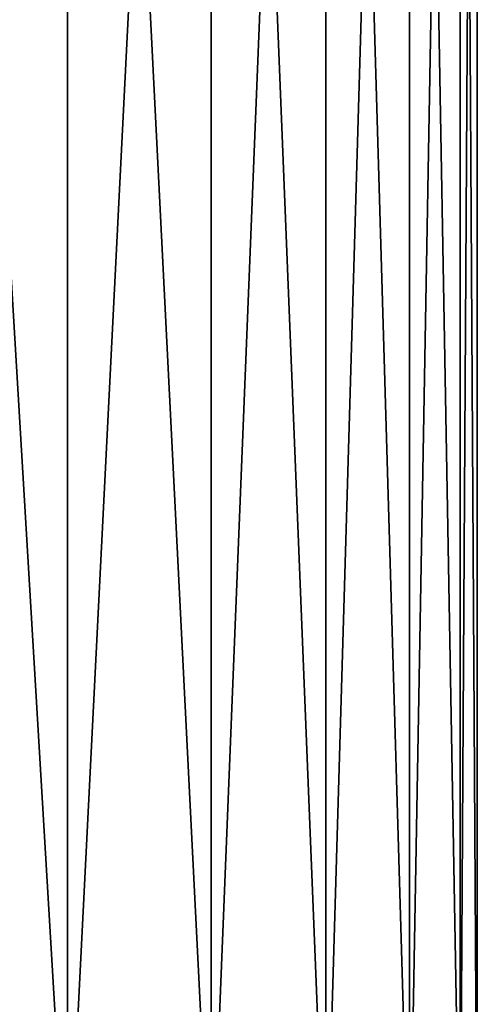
# Model space of a CAD drawing. Header units: metres. Extents: x -109 to 109, y -144 to 54.
# Tile 146 of 150: x 86.25 to 89.5, y 24.15 to 31.15. Entities that reach past the tile are written whole.
import ezdxf

# ---------------------------------------------------------------- set-up
doc = ezdxf.new("R2010")
doc.units = ezdxf.units.M
doc.layers.add('solid_20062313_XXX', color=7, linetype='CONTINUOUS')

msp = doc.modelspace()

# ---------------------------------------------------------------- linework, layer by layer
at = {"layer": 'solid_20062313_XXX'}
for points in [[(85.373123, 42.900002, -9.500917), (86.584206, 42.900002, -8.204192), (85.373177, 22.6, -9.500877)], [(85.373123, 42.900002, 9.500917), (85.373177, 22.6, 9.500877), (86.584236, 22.6, 8.204159)], [(86.584206, 42.900002, 8.204192), (85.373123, 42.900002, 9.500917), (86.584236, 22.6, 8.204159)], [(86.584206, 42.900002, -8.204192), (86.584236, 22.6, -8.204159), (85.373177, 22.6, -9.500877)], [(86.584206, 42.900002, -8.204192), (87.607491, 42.900002, -6.75452), (86.584236, 22.6, -8.204159)], [(86.584206, 42.900002, 8.204192), (86.584236, 22.6, 8.204159), (87.607445, 22.6, 6.754608)], [(87.607491, 42.900002, 6.75452), (86.584206, 42.900002, 8.204192), (87.607445, 22.6, 6.754608)], [(87.607491, 42.900002, -6.75452), (87.607445, 22.6, -6.754608), (86.584236, 22.6, -8.204159)], [(88.423767, 42.900002, -5.179149), (88.423744, 22.6, -5.179226), (87.607445, 22.6, -6.754608)], [(87.607491, 42.900002, -6.75452), (88.423767, 42.900002, -5.179149), (87.607445, 22.6, -6.754608)], [(87.607491, 42.900002, 6.75452), (87.607445, 22.6, 6.754608), (88.423744, 22.6, 5.179226)], [(88.423767, 42.900002, 5.179149), (87.607491, 42.900002, 6.75452), (88.423744, 22.6, 5.179226)], [(89.017906, 42.900002, -3.507385), (89.017921, 22.6, -3.507366), (88.423744, 22.6, -5.179226)], [(88.423767, 42.900002, -5.179149), (89.017906, 42.900002, -3.507385), (88.423744, 22.6, -5.179226)], [(88.423767, 42.900002, 5.179149), (88.423744, 22.6, 5.179226), (89.017921, 22.6, 3.507366)], [(89.017906, 42.900002, 3.507385), (88.423767, 42.900002, 5.179149), (89.017921, 22.6, 3.507366)], [(89.017906, 42.900002, -3.507385), (89.378899, 42.900002, -1.770259), (89.017921, 22.6, -3.507366)], [(89.017906, 42.900002, 3.507385), (89.017921, 22.6, 3.507366), (89.378914, 22.6, 1.77017)], [(89.378899, 42.900002, 1.770259), (89.017906, 42.900002, 3.507385), (89.378914, 22.6, 1.77017)], [(89.378899, 42.900002, -1.770259), (89.378914, 22.6, -1.77017), (89.017921, 22.6, -3.507366)], [(89.378899, 42.900002, -1.770259), (89.5, 42.900002), (89.378914, 22.6, -1.77017)], [(89.378899, 42.900002, 1.770259), (89.5, 22.6), (89.5, 42.900002)], [(89.378899, 42.900002, 1.770259), (89.378914, 22.6, 1.77017), (89.5, 22.6)], [(89.5, 42.900002), (89.5, 22.6), (89.378914, 22.6, -1.77017)]]:
    msp.add_3dface(points, dxfattribs=at)

doc.saveas('drawing.dxf')
